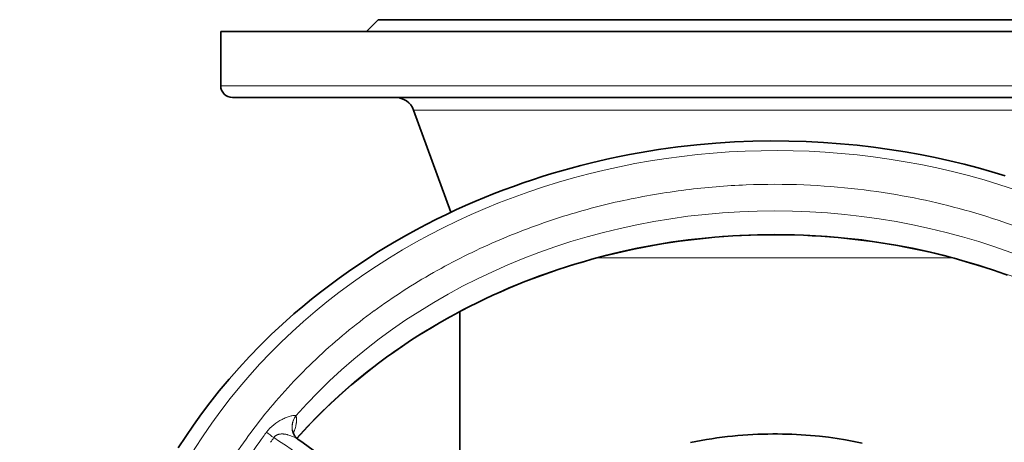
# Model space of a CAD drawing. Header units: inches. Extents: x 2941 to 3337, y 359 to 776.
# Tile 11 of 28: x 3088 to 3139, y 567 to 588. Entities that reach past the tile are written whole.
import ezdxf

# ---------------------------------------------------------------- set-up
doc = ezdxf.new("R2010")
doc.units = ezdxf.units.IN
doc.header["$MEASUREMENT"] = 0

msp = doc.modelspace()

# ---------------------------------------------------------------- linework, layer by layer
at = {"color": 7, "lineweight": 35, "ltscale": 0.106066}
msp.add_line((3106.576, 588.282), (3105.976, 587.682), dxfattribs=at)
at = {"color": 7, "lineweight": 35}
for p, q in [((3126.976, 588.282), (3106.576, 588.282)), ((3147.376, 588.282), (3126.976, 588.282)), ((3155.476, 587.682), (3098.476, 587.682)), ((3099.076, 584.282), (3126.976, 584.282)), ((3126.976, 584.282), (3154.876, 584.282)), ((3110.308, 578.37), (3108.395, 583.625)), ((3110.776, 564.617), (3110.776, 573.264))]:
    msp.add_line(p, q, dxfattribs=at)
at = {"color": 7, "lineweight": 35, "ltscale": 0.35}
msp.add_line((3098.476, 584.882), (3098.476, 587.682), dxfattribs=at)
at = {"color": 7, "lineweight": 13}
for p, q in [((3126.976, 584.882), (3098.476, 584.882)), ((3155.476, 584.882), (3126.976, 584.882)), ((3126.976, 583.625), (3108.395, 583.625)), ((3135.885, 583.625), (3126.976, 583.625)), ((3145.557, 583.625), (3135.885, 583.625)), ((3117.829, 576.025), (3126.976, 576.025)), ((3126.976, 576.025), (3136.123, 576.025))]:
    msp.add_line(p, q, dxfattribs=at)
at = {"color": 7, "lineweight": 13, "ltscale": 0.001216}
msp.add_line((3102.336, 567.904), (3102.345, 567.899), dxfattribs=at)
at = {"color": 7, "lineweight": 35}
for points in [[(3096.293, 566.248), (3096.676, 566.84), (3097.073, 567.422), (3097.485, 567.998), (3097.911, 568.563), (3098.399, 569.18), (3098.903, 569.783), (3099.423, 570.376), (3099.958, 570.955), (3100.508, 571.522), (3101.072, 572.075), (3101.65, 572.615), (3102.24, 573.14), (3102.691, 573.525), (3103.149, 573.902), (3103.613, 574.27), (3104.083, 574.63), (3104.559, 574.981), (3105.04, 575.324), (3105.526, 575.658), (3106.018, 575.984), (3106.513, 576.3), (3107.014, 576.608), (3107.517, 576.906), (3108.025, 577.196), (3108.536, 577.477), (3109.05, 577.749), (3109.567, 578.011), (3110.087, 578.266), (3110.574, 578.494), (3111.063, 578.716), (3111.553, 578.929), (3112.046, 579.136), (3112.538, 579.333), (3113.033, 579.524), (3113.527, 579.707), (3114.023, 579.882), (3114.517, 580.05), (3115.014, 580.211), (3115.508, 580.363), (3116.004, 580.509), (3116.497, 580.647), (3116.992, 580.779), (3117.484, 580.903), (3117.977, 581.02), (3118.483, 581.134), (3118.991, 581.241), (3119.494, 581.34), (3119.999, 581.432), (3120.498, 581.517), (3120.999, 581.596), (3121.494, 581.667), (3121.99, 581.733), (3122.48, 581.791), (3122.971, 581.843), (3123.941, 581.928), (3124.898, 581.989), (3125.843, 582.027), (3126.775, 582.043), (3127.692, 582.037), (3128.594, 582.011), (3129.48, 581.965), (3130.351, 581.901), (3131.206, 581.82), (3132.044, 581.722), (3132.865, 581.609), (3133.67, 581.481), (3134.457, 581.34), (3135.227, 581.185), (3135.98, 581.019), (3136.716, 580.841), (3137.434, 580.653), (3138.136, 580.455), (3138.82, 580.248)], [(3102.393, 566.736), (3102.759, 567.14), (3103.133, 567.538), (3103.524, 567.936), (3103.922, 568.327), (3104.338, 568.72), (3104.761, 569.104), (3105.199, 569.485), (3105.644, 569.857), (3106.116, 570.236), (3106.595, 570.606), (3107.006, 570.911), (3107.422, 571.209), (3107.831, 571.491), (3108.244, 571.767), (3108.617, 572.008), (3108.993, 572.244), (3109.363, 572.468), (3109.736, 572.687), (3110.115, 572.903), (3110.497, 573.114), (3110.884, 573.321), (3111.275, 573.523), (3111.671, 573.721), (3112.07, 573.913), (3112.473, 574.102), (3112.88, 574.285), (3113.291, 574.463), (3113.705, 574.636), (3114.123, 574.804), (3114.543, 574.966), (3114.968, 575.124), (3115.395, 575.276), (3115.825, 575.423), (3116.257, 575.564), (3116.693, 575.699), (3117.131, 575.829), (3117.571, 575.954), (3118.013, 576.073), (3118.458, 576.186), (3118.904, 576.293), (3119.352, 576.394), (3119.802, 576.49), (3120.253, 576.58), (3120.705, 576.664), (3121.158, 576.742), (3121.613, 576.814), (3122.068, 576.88), (3122.524, 576.94), (3122.98, 576.994), (3123.437, 577.043), (3123.894, 577.085), (3124.351, 577.122), (3124.807, 577.152), (3125.264, 577.177), (3125.72, 577.196), (3126.176, 577.209), (3126.631, 577.216), (3127.085, 577.218), (3127.538, 577.214), (3127.99, 577.204), (3128.441, 577.188), (3128.891, 577.167), (3129.338, 577.14), (3129.784, 577.108), (3130.228, 577.07), (3130.671, 577.027), (3131.111, 576.979), (3131.549, 576.925), (3131.984, 576.866), (3132.419, 576.802), (3132.849, 576.732), (3133.278, 576.658), (3133.702, 576.579), (3134.126, 576.495), (3134.545, 576.406), (3134.962, 576.313), (3135.375, 576.215), (3135.786, 576.112), (3136.192, 576.006), (3136.596, 575.894), (3136.995, 575.779), (3137.393, 575.659), (3137.785, 575.535), (3138.175, 575.407), (3138.559, 575.276), (3138.942, 575.14)], [(3102.201, 567.027), (3102.195, 567.044), (3102.19, 567.06), (3102.184, 567.079), (3102.18, 567.097), (3102.176, 567.113), (3102.174, 567.128), (3102.172, 567.142), (3102.17, 567.161), (3102.17, 567.166)], [(3102.23, 566.959), (3102.241, 566.936), (3102.253, 566.914), (3102.266, 566.892), (3102.279, 566.872), (3102.292, 566.852), (3102.306, 566.833), (3102.32, 566.815), (3102.334, 566.798), (3102.349, 566.781), (3102.364, 566.764), (3102.379, 566.749), (3102.394, 566.735), (3102.409, 566.722), (3102.423, 566.71), (3102.437, 566.699), (3102.45, 566.69)], [(3122.639, 566.53), (3122.912, 566.584), (3123.186, 566.634), (3123.458, 566.68), (3123.73, 566.723), (3123.999, 566.762), (3124.268, 566.797), (3124.534, 566.829), (3124.801, 566.857), (3125.064, 566.882), (3125.328, 566.904), (3125.588, 566.922), (3125.848, 566.937), (3126.104, 566.949), (3126.361, 566.957), (3126.614, 566.963), (3126.867, 566.966), (3127.116, 566.966), (3127.365, 566.963), (3127.61, 566.957), (3127.855, 566.948), (3128.095, 566.937), (3128.336, 566.924), (3128.573, 566.908), (3128.809, 566.889), (3129.041, 566.868), (3129.273, 566.845), (3129.729, 566.792), (3130.175, 566.73), (3130.612, 566.661), (3131.04, 566.584), (3131.459, 566.5)]]:
    msp.add_lwpolyline(points, dxfattribs=at)
at = {"color": 7, "lineweight": 13}
for points in [[(3102.218, 566.984), (3102.244, 567.055), (3102.267, 567.125), (3102.278, 567.16), (3102.289, 567.194), (3102.305, 567.249), (3102.319, 567.304), (3102.332, 567.358), (3102.344, 567.411), (3102.354, 567.463), (3102.359, 567.49), (3102.363, 567.516), (3102.366, 567.54), (3102.369, 567.565), (3102.373, 567.601), (3102.375, 567.638), (3102.376, 567.673), (3102.377, 567.707), (3102.375, 567.743), (3102.374, 567.76), (3102.372, 567.777), (3102.37, 567.793), (3102.368, 567.81), (3102.364, 567.833), (3102.358, 567.856), (3102.352, 567.878), (3102.345, 567.899)], [(3102.224, 567.916), (3102.238, 567.917), (3102.251, 567.917), (3102.269, 567.917), (3102.285, 567.917), (3102.3, 567.915), (3102.314, 567.912), (3102.326, 567.909), (3102.331, 567.906), (3102.336, 567.904)], [(3101.206, 566.776), (3101.219, 566.794), (3101.233, 566.812), (3101.248, 566.828), (3101.264, 566.844), (3101.28, 566.858), (3101.298, 566.872), (3101.313, 566.882), (3101.328, 566.892), (3101.343, 566.901), (3101.355, 566.908), (3101.367, 566.914), (3101.38, 566.919), (3101.392, 566.925), (3101.416, 566.934), (3101.44, 566.941), (3101.465, 566.948), (3101.49, 566.954), (3101.516, 566.958), (3101.546, 566.962), (3101.577, 566.965), (3101.609, 566.966), (3101.64, 566.966), (3101.672, 566.965), (3101.692, 566.964), (3101.712, 566.962), (3101.752, 566.958), (3101.792, 566.952), (3101.824, 566.947), (3101.856, 566.941), (3101.888, 566.933), (3101.911, 566.928), (3101.935, 566.921), (3101.982, 566.908), (3102.029, 566.893), (3102.076, 566.877), (3102.122, 566.86), (3102.167, 566.841), (3102.212, 566.822), (3102.256, 566.801), (3102.299, 566.78), (3102.341, 566.758), (3102.379, 566.736), (3102.398, 566.724), (3102.416, 566.713), (3102.433, 566.701), (3102.45, 566.69)]]:
    msp.add_lwpolyline(points, dxfattribs=at)
at = {"color": 7, "lineweight": 35}
for centre, radius, start, end in [((3099.076, 584.882), 0.6, 180, 270), ((3107.456, 583.282), 1, 20, 90), ((3102.931, 567.296), 0.778, 200.2281, 205.7077), ((3005.444, 432.019), 165.97, 50.70548, 54.23415)]:
    msp.add_arc(centre, radius, start, end, dxfattribs=at)
at = {"color": 7, "lineweight": 13}
for centre, radius, start, end in [((3126.919, 543.38), 36.427, 97.1259, 102.2589), ((3126.97, 542.99), 36.821, 92.281, 97.1292), ((3126.976, 542.865), 36.946, 87.6975, 92.2835), ((3126.982, 542.977), 36.834, 83.3548, 87.6994), ((3127.018, 543.281), 36.527, 79.2347, 83.3561), ((3126.771, 544.047), 35.745, 102.255, 107.6969), ((3127.165, 543.994), 35.8, 71.6185, 79.2527), ((3126.474, 544.97), 34.774, 107.6924, 113.4672), ((3127.567, 545.203), 34.525, 64.7076, 71.6193), ((3125.982, 546.097), 33.545, 113.4623, 119.5913), ((3125.272, 547.341), 32.112, 119.5865, 126.0845), ((3124.355, 548.596), 30.558, 126.0805, 132.9505), ((3123.282, 549.747), 28.983, 132.9481, 140.1749), ((3122.138, 550.7), 27.494, 140.1748, 147.7187), ((3102.77, 565.45), 2.535, 116.7447, 128.2335), ((3102.826, 565.365), 2.636, 111.8315, 116.9996), ((3102.601, 565.94), 2.018, 105.8522, 111.9811), ((3102.329, 566.934), 0.988, 96.1093, 106.4104), ((3102.442, 565.868), 2.003, 128.2744, 143.2722), ((3133.546, 543.088), 40.557, 144.1768, 148.3779), ((3117.788, 554.473), 21.117, 143.3906, 144.2001), ((3102.495, 568.796), 2.396, 226.2167, 237.4538), ((3060.654, 594.524), 49.137, 325.2779, 325.6185), ((3007.934, 425.741), 169.087, 52.65207, 56.52175)]:
    msp.add_arc(centre, radius, start, end, dxfattribs=at)
for centre, major_axis, ratio, start_param, end_param in [((3126.976, 552.098), (34, 0), 0.866026, 5.783182, 10.49557), ((3126.976, 551.598), (-31, 0), 0.866025, 3.794048, 5.63069), ((3126.976, 550.398), (31, 0), 0.866025, 6.937756, 8.770162), ((3103.131, 567.393), (0.901, 0.434), 0.926404, 2.08673, 3.141093), ((3103.139, 567.373), (0.938, 0.347), 0.93008, 2.168699, 3.140869)]:
    msp.add_ellipse(centre, major_axis=major_axis, ratio=ratio, start_param=start_param, end_param=end_param, dxfattribs=at)

doc.saveas('drawing.dxf')
